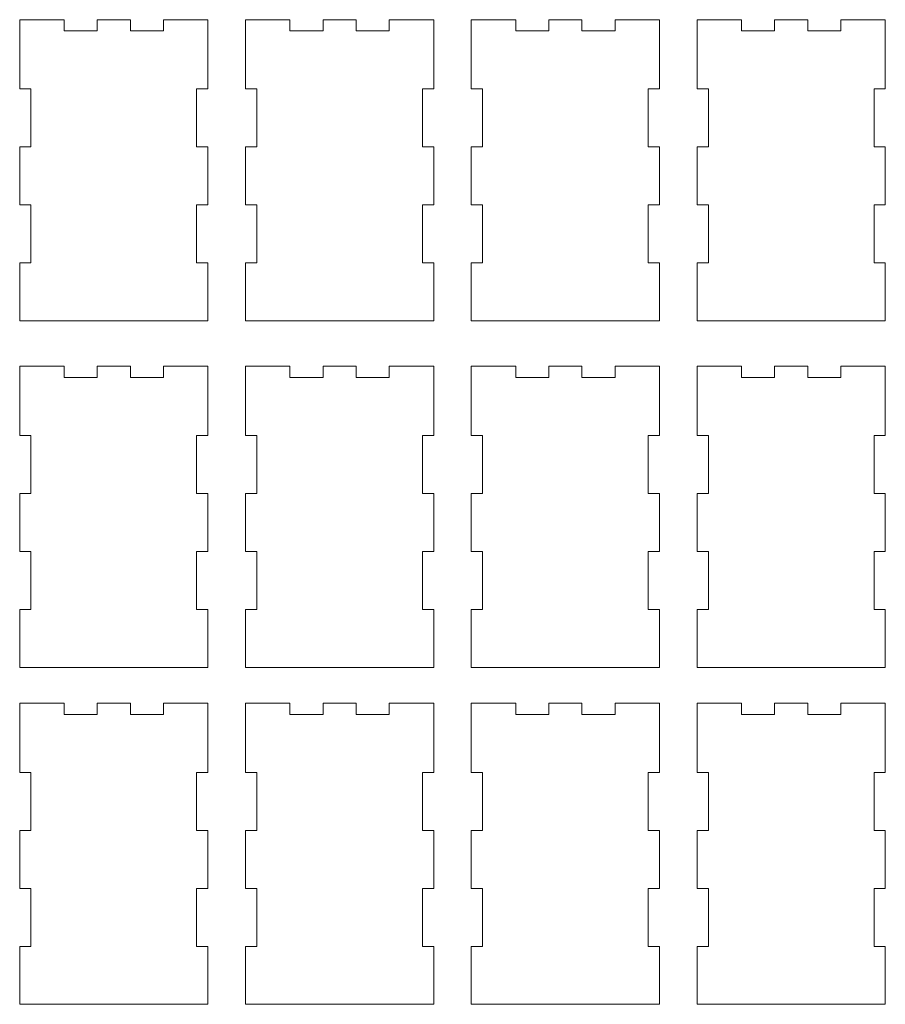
# Model space of a CAD drawing. Header units: millimetres. Extents: x -945 to 978, y -385 to 824.
# Tile 6 of 33: x -248 to -18, y -20 to 242. Entities that reach past the tile are written whole.
import ezdxf

# ---------------------------------------------------------------- set-up
doc = ezdxf.new("R2010")
doc.units = ezdxf.units.MM
doc.header["$MEASUREMENT"] = 0
doc.layers.add('Layer 1', color=7, linetype='Continuous')

msp = doc.modelspace()

# ---------------------------------------------------------------- linework, layer by layer
at = {"layer": 'Layer 1', "color": 250, "lineweight": 9}
for points in [[(-248.4531, 223.1843), (-248.4531, 223.1843), (-245.4532, 223.1843), (-245.4532, 223.1843), (-245.4532, 223.1843), (-245.4532, 223.1843), (-245.4532, 207.7842), (-245.4532, 207.7842), (-245.4532, 207.7842), (-245.4532, 207.7842), (-248.4531, 207.7842), (-248.4531, 207.7842), (-248.4531, 207.7842), (-248.4531, 207.7842), (-248.4531, 192.3843), (-248.4531, 192.3843), (-248.4531, 192.3843), (-248.4531, 192.3843), (-245.4532, 192.3843), (-245.4532, 192.3843), (-245.4532, 192.3843), (-245.4532, 192.3843), (-245.4532, 176.9842), (-245.4532, 176.9842), (-245.4532, 176.9842), (-245.4532, 176.9842), (-248.4531, 176.9842), (-248.4531, 176.9842), (-248.4531, 176.9842), (-248.4531, 176.9842), (-248.4531, 161.5843), (-248.4531, 161.5843), (-248.4531, 161.5843), (-248.4531, 161.5843), (-198.4531, 161.5843), (-198.4531, 161.5843), (-198.4531, 161.5843), (-198.4531, 161.5843), (-198.4531, 176.9842), (-198.4531, 176.9842), (-198.4531, 176.9842), (-198.4531, 176.9842), (-201.4532, 176.9842), (-201.4532, 176.9842), (-201.4532, 176.9842), (-201.4532, 176.9842), (-201.4532, 192.3843), (-201.4532, 192.3843), (-201.4532, 192.3843), (-201.4532, 192.3843), (-198.4531, 192.3843), (-198.4531, 192.3843), (-198.4531, 192.3843), (-198.4531, 192.3843), (-198.4531, 207.7842), (-198.4531, 207.7842), (-198.4531, 207.7842), (-198.4531, 207.7842), (-201.4532, 207.7842), (-201.4532, 207.7842), (-201.4532, 207.7842), (-201.4532, 207.7842), (-201.4532, 223.1843), (-201.4532, 223.1843), (-201.4532, 223.1843), (-201.4532, 223.1843), (-198.4531, 223.1843), (-198.4531, 223.1843), (-198.4531, 223.1843), (-198.4531, 223.1843), (-198.4531, 241.5842), (-198.4531, 241.5842), (-198.4531, 241.5842), (-198.4531, 241.5842), (-210.2532, 241.5842), (-210.2532, 241.5842), (-210.2532, 241.5842), (-210.2532, 241.5842), (-210.2532, 238.5843), (-210.2532, 238.5843), (-210.2532, 238.5843), (-210.2532, 238.5843), (-219.0531, 238.5843), (-219.0531, 238.5843), (-219.0531, 238.5843), (-219.0531, 238.5843), (-219.0531, 241.5842), (-219.0531, 241.5842), (-219.0531, 241.5842), (-219.0531, 241.5842), (-227.8531, 241.5842), (-227.8531, 241.5842), (-227.8531, 241.5842), (-227.8531, 241.5842), (-227.8531, 238.5843), (-227.8531, 238.5843), (-227.8531, 238.5843), (-227.8531, 238.5843), (-236.6532, 238.5843), (-236.6532, 238.5843), (-236.6532, 238.5843), (-236.6532, 238.5843), (-236.6532, 241.5842), (-236.6532, 241.5842), (-236.6532, 241.5842), (-236.6532, 241.5842), (-248.4531, 241.5842), (-248.4531, 241.5842), (-248.4531, 241.5842), (-248.4531, 241.5842), (-248.4531, 223.1843), (-248.4531, 223.1843)], [(-188.4532, 223.1843), (-188.4532, 223.1843), (-185.4531, 223.1843), (-185.4531, 223.1843), (-185.4531, 223.1843), (-185.4531, 223.1843), (-185.4531, 207.7842), (-185.4531, 207.7842), (-185.4531, 207.7842), (-185.4531, 207.7842), (-188.4532, 207.7842), (-188.4532, 207.7842), (-188.4532, 207.7842), (-188.4532, 207.7842), (-188.4532, 192.3843), (-188.4532, 192.3843), (-188.4532, 192.3843), (-188.4532, 192.3843), (-185.4531, 192.3843), (-185.4531, 192.3843), (-185.4531, 192.3843), (-185.4531, 192.3843), (-185.4531, 176.9842), (-185.4531, 176.9842), (-185.4531, 176.9842), (-185.4531, 176.9842), (-188.4532, 176.9842), (-188.4532, 176.9842), (-188.4532, 176.9842), (-188.4532, 176.9842), (-188.4532, 161.5843), (-188.4532, 161.5843), (-188.4532, 161.5843), (-188.4532, 161.5843), (-138.4532, 161.5843), (-138.4532, 161.5843), (-138.4532, 161.5843), (-138.4532, 161.5843), (-138.4532, 176.9842), (-138.4532, 176.9842), (-138.4532, 176.9842), (-138.4532, 176.9842), (-141.4531, 176.9842), (-141.4531, 176.9842), (-141.4531, 176.9842), (-141.4531, 176.9842), (-141.4531, 192.3843), (-141.4531, 192.3843), (-141.4531, 192.3843), (-141.4531, 192.3843), (-138.4532, 192.3843), (-138.4532, 192.3843), (-138.4532, 192.3843), (-138.4532, 192.3843), (-138.4532, 207.7842), (-138.4532, 207.7842), (-138.4532, 207.7842), (-138.4532, 207.7842), (-141.4531, 207.7842), (-141.4531, 207.7842), (-141.4531, 207.7842), (-141.4531, 207.7842), (-141.4531, 223.1843), (-141.4531, 223.1843), (-141.4531, 223.1843), (-141.4531, 223.1843), (-138.4532, 223.1843), (-138.4532, 223.1843), (-138.4532, 223.1843), (-138.4532, 223.1843), (-138.4532, 241.5842), (-138.4532, 241.5842), (-138.4532, 241.5842), (-138.4532, 241.5842), (-150.2531, 241.5842), (-150.2531, 241.5842), (-150.2531, 241.5842), (-150.2531, 241.5842), (-150.2531, 238.5843), (-150.2531, 238.5843), (-150.2531, 238.5843), (-150.2531, 238.5843), (-159.0532, 238.5843), (-159.0532, 238.5843), (-159.0532, 238.5843), (-159.0532, 238.5843), (-159.0532, 241.5842), (-159.0532, 241.5842), (-159.0532, 241.5842), (-159.0532, 241.5842), (-167.8532, 241.5842), (-167.8532, 241.5842), (-167.8532, 241.5842), (-167.8532, 241.5842), (-167.8532, 238.5843), (-167.8532, 238.5843), (-167.8532, 238.5843), (-167.8532, 238.5843), (-176.6532, 238.5843), (-176.6532, 238.5843), (-176.6532, 238.5843), (-176.6532, 238.5843), (-176.6532, 241.5842), (-176.6532, 241.5842), (-176.6532, 241.5842), (-176.6532, 241.5842), (-188.4532, 241.5842), (-188.4532, 241.5842), (-188.4532, 241.5842), (-188.4532, 241.5842), (-188.4532, 223.1843), (-188.4532, 223.1843)], [(-128.4531, 223.1843), (-128.4531, 223.1843), (-125.4531, 223.1843), (-125.4531, 223.1843), (-125.4531, 223.1843), (-125.4531, 223.1843), (-125.4531, 207.7842), (-125.4531, 207.7842), (-125.4531, 207.7842), (-125.4531, 207.7842), (-128.4531, 207.7842), (-128.4531, 207.7842), (-128.4531, 207.7842), (-128.4531, 207.7842), (-128.4531, 192.3843), (-128.4531, 192.3843), (-128.4531, 192.3843), (-128.4531, 192.3843), (-125.4531, 192.3843), (-125.4531, 192.3843), (-125.4531, 192.3843), (-125.4531, 192.3843), (-125.4531, 176.9842), (-125.4531, 176.9842), (-125.4531, 176.9842), (-125.4531, 176.9842), (-128.4531, 176.9842), (-128.4531, 176.9842), (-128.4531, 176.9842), (-128.4531, 176.9842), (-128.4531, 161.5843), (-128.4531, 161.5843), (-128.4531, 161.5843), (-128.4531, 161.5843), (-78.4532, 161.5843), (-78.4532, 161.5843), (-78.4532, 161.5843), (-78.4532, 161.5843), (-78.4532, 176.9842), (-78.4532, 176.9842), (-78.4532, 176.9842), (-78.4532, 176.9842), (-81.4532, 176.9842), (-81.4532, 176.9842), (-81.4532, 176.9842), (-81.4532, 176.9842), (-81.4532, 192.3843), (-81.4532, 192.3843), (-81.4532, 192.3843), (-81.4532, 192.3843), (-78.4532, 192.3843), (-78.4532, 192.3843), (-78.4532, 192.3843), (-78.4532, 192.3843), (-78.4532, 207.7842), (-78.4532, 207.7842), (-78.4532, 207.7842), (-78.4532, 207.7842), (-81.4532, 207.7842), (-81.4532, 207.7842), (-81.4532, 207.7842), (-81.4532, 207.7842), (-81.4532, 223.1843), (-81.4532, 223.1843), (-81.4532, 223.1843), (-81.4532, 223.1843), (-78.4532, 223.1843), (-78.4532, 223.1843), (-78.4532, 223.1843), (-78.4532, 223.1843), (-78.4532, 241.5842), (-78.4532, 241.5842), (-78.4532, 241.5842), (-78.4532, 241.5842), (-90.2532, 241.5842), (-90.2532, 241.5842), (-90.2532, 241.5842), (-90.2532, 241.5842), (-90.2532, 238.5843), (-90.2532, 238.5843), (-90.2532, 238.5843), (-90.2532, 238.5843), (-99.0532, 238.5843), (-99.0532, 238.5843), (-99.0532, 238.5843), (-99.0532, 238.5843), (-99.0532, 241.5842), (-99.0532, 241.5842), (-99.0532, 241.5842), (-99.0532, 241.5842), (-107.8531, 241.5842), (-107.8531, 241.5842), (-107.8531, 241.5842), (-107.8531, 241.5842), (-107.8531, 238.5843), (-107.8531, 238.5843), (-107.8531, 238.5843), (-107.8531, 238.5843), (-116.6531, 238.5843), (-116.6531, 238.5843), (-116.6531, 238.5843), (-116.6531, 238.5843), (-116.6531, 241.5842), (-116.6531, 241.5842), (-116.6531, 241.5842), (-116.6531, 241.5842), (-128.4531, 241.5842), (-128.4531, 241.5842), (-128.4531, 241.5842), (-128.4531, 241.5842), (-128.4531, 223.1843), (-128.4531, 223.1843)], [(-68.4532, 223.1843), (-68.4532, 223.1843), (-65.4532, 223.1843), (-65.4532, 223.1843), (-65.4532, 223.1843), (-65.4532, 223.1843), (-65.4532, 207.7842), (-65.4532, 207.7842), (-65.4532, 207.7842), (-65.4532, 207.7842), (-68.4532, 207.7842), (-68.4532, 207.7842), (-68.4532, 207.7842), (-68.4532, 207.7842), (-68.4532, 192.3843), (-68.4532, 192.3843), (-68.4532, 192.3843), (-68.4532, 192.3843), (-65.4532, 192.3843), (-65.4532, 192.3843), (-65.4532, 192.3843), (-65.4532, 192.3843), (-65.4532, 176.9842), (-65.4532, 176.9842), (-65.4532, 176.9842), (-65.4532, 176.9842), (-68.4532, 176.9842), (-68.4532, 176.9842), (-68.4532, 176.9842), (-68.4532, 176.9842), (-68.4532, 161.5843), (-68.4532, 161.5843), (-68.4532, 161.5843), (-68.4532, 161.5843), (-18.4531, 161.5843), (-18.4531, 161.5843), (-18.4531, 161.5843), (-18.4531, 161.5843), (-18.4531, 176.9842), (-18.4531, 176.9842), (-18.4531, 176.9842), (-18.4531, 176.9842), (-21.4532, 176.9842), (-21.4532, 176.9842), (-21.4532, 176.9842), (-21.4532, 176.9842), (-21.4532, 192.3843), (-21.4532, 192.3843), (-21.4532, 192.3843), (-21.4532, 192.3843), (-18.4531, 192.3843), (-18.4531, 192.3843), (-18.4531, 192.3843), (-18.4531, 192.3843), (-18.4531, 207.7842), (-18.4531, 207.7842), (-18.4531, 207.7842), (-18.4531, 207.7842), (-21.4532, 207.7842), (-21.4532, 207.7842), (-21.4532, 207.7842), (-21.4532, 207.7842), (-21.4532, 223.1843), (-21.4532, 223.1843), (-21.4532, 223.1843), (-21.4532, 223.1843), (-18.4531, 223.1843), (-18.4531, 223.1843), (-18.4531, 223.1843), (-18.4531, 223.1843), (-18.4531, 241.5842), (-18.4531, 241.5842), (-18.4531, 241.5842), (-18.4531, 241.5842), (-30.2531, 241.5842), (-30.2531, 241.5842), (-30.2531, 241.5842), (-30.2531, 241.5842), (-30.2531, 238.5843), (-30.2531, 238.5843), (-30.2531, 238.5843), (-30.2531, 238.5843), (-39.0531, 238.5843), (-39.0531, 238.5843), (-39.0531, 238.5843), (-39.0531, 238.5843), (-39.0531, 241.5842), (-39.0531, 241.5842), (-39.0531, 241.5842), (-39.0531, 241.5842), (-47.8532, 241.5842), (-47.8532, 241.5842), (-47.8532, 241.5842), (-47.8532, 241.5842), (-47.8532, 238.5843), (-47.8532, 238.5843), (-47.8532, 238.5843), (-47.8532, 238.5843), (-56.6532, 238.5843), (-56.6532, 238.5843), (-56.6532, 238.5843), (-56.6532, 238.5843), (-56.6532, 241.5842), (-56.6532, 241.5842), (-56.6532, 241.5842), (-56.6532, 241.5842), (-68.4532, 241.5842), (-68.4532, 241.5842), (-68.4532, 241.5842), (-68.4532, 241.5842), (-68.4532, 223.1843), (-68.4532, 223.1843)], [(-248.4531, 131.1044), (-248.4531, 131.1044), (-245.4532, 131.1044), (-245.4532, 131.1044), (-245.4532, 131.1044), (-245.4532, 131.1044), (-245.4532, 115.7043), (-245.4532, 115.7043), (-245.4532, 115.7043), (-245.4532, 115.7043), (-248.4531, 115.7043), (-248.4531, 115.7043), (-248.4531, 115.7043), (-248.4531, 115.7043), (-248.4531, 100.3044), (-248.4531, 100.3044), (-248.4531, 100.3044), (-248.4531, 100.3044), (-245.4532, 100.3044), (-245.4532, 100.3044), (-245.4532, 100.3044), (-245.4532, 100.3044), (-245.4532, 84.9043), (-245.4532, 84.9043), (-245.4532, 84.9043), (-245.4532, 84.9043), (-248.4531, 84.9043), (-248.4531, 84.9043), (-248.4531, 84.9043), (-248.4531, 84.9043), (-248.4531, 69.5044), (-248.4531, 69.5044), (-248.4531, 69.5044), (-248.4531, 69.5044), (-198.4531, 69.5044), (-198.4531, 69.5044), (-198.4531, 69.5044), (-198.4531, 69.5044), (-198.4531, 84.9043), (-198.4531, 84.9043), (-198.4531, 84.9043), (-198.4531, 84.9043), (-201.4532, 84.9043), (-201.4532, 84.9043), (-201.4532, 84.9043), (-201.4532, 84.9043), (-201.4532, 100.3044), (-201.4532, 100.3044), (-201.4532, 100.3044), (-201.4532, 100.3044), (-198.4531, 100.3044), (-198.4531, 100.3044), (-198.4531, 100.3044), (-198.4531, 100.3044), (-198.4531, 115.7043), (-198.4531, 115.7043), (-198.4531, 115.7043), (-198.4531, 115.7043), (-201.4532, 115.7043), (-201.4532, 115.7043), (-201.4532, 115.7043), (-201.4532, 115.7043), (-201.4532, 131.1044), (-201.4532, 131.1044), (-201.4532, 131.1044), (-201.4532, 131.1044), (-198.4531, 131.1044), (-198.4531, 131.1044), (-198.4531, 131.1044), (-198.4531, 131.1044), (-198.4531, 149.5043), (-198.4531, 149.5043), (-198.4531, 149.5043), (-198.4531, 149.5043), (-210.2532, 149.5043), (-210.2532, 149.5043), (-210.2532, 149.5043), (-210.2532, 149.5043), (-210.2532, 146.5043), (-210.2532, 146.5043), (-210.2532, 146.5043), (-210.2532, 146.5043), (-219.0531, 146.5043), (-219.0531, 146.5043), (-219.0531, 146.5043), (-219.0531, 146.5043), (-219.0531, 149.5043), (-219.0531, 149.5043), (-219.0531, 149.5043), (-219.0531, 149.5043), (-227.8531, 149.5043), (-227.8531, 149.5043), (-227.8531, 149.5043), (-227.8531, 149.5043), (-227.8531, 146.5043), (-227.8531, 146.5043), (-227.8531, 146.5043), (-227.8531, 146.5043), (-236.6532, 146.5043), (-236.6532, 146.5043), (-236.6532, 146.5043), (-236.6532, 146.5043), (-236.6532, 149.5043), (-236.6532, 149.5043), (-236.6532, 149.5043), (-236.6532, 149.5043), (-248.4531, 149.5043), (-248.4531, 149.5043), (-248.4531, 149.5043), (-248.4531, 149.5043), (-248.4531, 131.1044), (-248.4531, 131.1044)], [(-188.4532, 131.1044), (-188.4532, 131.1044), (-185.4531, 131.1044), (-185.4531, 131.1044), (-185.4531, 131.1044), (-185.4531, 131.1044), (-185.4531, 115.7043), (-185.4531, 115.7043), (-185.4531, 115.7043), (-185.4531, 115.7043), (-188.4532, 115.7043), (-188.4532, 115.7043), (-188.4532, 115.7043), (-188.4532, 115.7043), (-188.4532, 100.3044), (-188.4532, 100.3044), (-188.4532, 100.3044), (-188.4532, 100.3044), (-185.4531, 100.3044), (-185.4531, 100.3044), (-185.4531, 100.3044), (-185.4531, 100.3044), (-185.4531, 84.9043), (-185.4531, 84.9043), (-185.4531, 84.9043), (-185.4531, 84.9043), (-188.4532, 84.9043), (-188.4532, 84.9043), (-188.4532, 84.9043), (-188.4532, 84.9043), (-188.4532, 69.5044), (-188.4532, 69.5044), (-188.4532, 69.5044), (-188.4532, 69.5044), (-138.4532, 69.5044), (-138.4532, 69.5044), (-138.4532, 69.5044), (-138.4532, 69.5044), (-138.4532, 84.9043), (-138.4532, 84.9043), (-138.4532, 84.9043), (-138.4532, 84.9043), (-141.4531, 84.9043), (-141.4531, 84.9043), (-141.4531, 84.9043), (-141.4531, 84.9043), (-141.4531, 100.3044), (-141.4531, 100.3044), (-141.4531, 100.3044), (-141.4531, 100.3044), (-138.4532, 100.3044), (-138.4532, 100.3044), (-138.4532, 100.3044), (-138.4532, 100.3044), (-138.4532, 115.7043), (-138.4532, 115.7043), (-138.4532, 115.7043), (-138.4532, 115.7043), (-141.4531, 115.7043), (-141.4531, 115.7043), (-141.4531, 115.7043), (-141.4531, 115.7043), (-141.4531, 131.1044), (-141.4531, 131.1044), (-141.4531, 131.1044), (-141.4531, 131.1044), (-138.4532, 131.1044), (-138.4532, 131.1044), (-138.4532, 131.1044), (-138.4532, 131.1044), (-138.4532, 149.5043), (-138.4532, 149.5043), (-138.4532, 149.5043), (-138.4532, 149.5043), (-150.2531, 149.5043), (-150.2531, 149.5043), (-150.2531, 149.5043), (-150.2531, 149.5043), (-150.2531, 146.5043), (-150.2531, 146.5043), (-150.2531, 146.5043), (-150.2531, 146.5043), (-159.0532, 146.5043), (-159.0532, 146.5043), (-159.0532, 146.5043), (-159.0532, 146.5043), (-159.0532, 149.5043), (-159.0532, 149.5043), (-159.0532, 149.5043), (-159.0532, 149.5043), (-167.8532, 149.5043), (-167.8532, 149.5043), (-167.8532, 149.5043), (-167.8532, 149.5043), (-167.8532, 146.5043), (-167.8532, 146.5043), (-167.8532, 146.5043), (-167.8532, 146.5043), (-176.6532, 146.5043), (-176.6532, 146.5043), (-176.6532, 146.5043), (-176.6532, 146.5043), (-176.6532, 149.5043), (-176.6532, 149.5043), (-176.6532, 149.5043), (-176.6532, 149.5043), (-188.4532, 149.5043), (-188.4532, 149.5043), (-188.4532, 149.5043), (-188.4532, 149.5043), (-188.4532, 131.1044), (-188.4532, 131.1044)], [(-128.4531, 131.1044), (-128.4531, 131.1044), (-125.4531, 131.1044), (-125.4531, 131.1044), (-125.4531, 131.1044), (-125.4531, 131.1044), (-125.4531, 115.7043), (-125.4531, 115.7043), (-125.4531, 115.7043), (-125.4531, 115.7043), (-128.4531, 115.7043), (-128.4531, 115.7043), (-128.4531, 115.7043), (-128.4531, 115.7043), (-128.4531, 100.3044), (-128.4531, 100.3044), (-128.4531, 100.3044), (-128.4531, 100.3044), (-125.4531, 100.3044), (-125.4531, 100.3044), (-125.4531, 100.3044), (-125.4531, 100.3044), (-125.4531, 84.9043), (-125.4531, 84.9043), (-125.4531, 84.9043), (-125.4531, 84.9043), (-128.4531, 84.9043), (-128.4531, 84.9043), (-128.4531, 84.9043), (-128.4531, 84.9043), (-128.4531, 69.5044), (-128.4531, 69.5044), (-128.4531, 69.5044), (-128.4531, 69.5044), (-78.4532, 69.5044), (-78.4532, 69.5044), (-78.4532, 69.5044), (-78.4532, 69.5044), (-78.4532, 84.9043), (-78.4532, 84.9043), (-78.4532, 84.9043), (-78.4532, 84.9043), (-81.4532, 84.9043), (-81.4532, 84.9043), (-81.4532, 84.9043), (-81.4532, 84.9043), (-81.4532, 100.3044), (-81.4532, 100.3044), (-81.4532, 100.3044), (-81.4532, 100.3044), (-78.4532, 100.3044), (-78.4532, 100.3044), (-78.4532, 100.3044), (-78.4532, 100.3044), (-78.4532, 115.7043), (-78.4532, 115.7043), (-78.4532, 115.7043), (-78.4532, 115.7043), (-81.4532, 115.7043), (-81.4532, 115.7043), (-81.4532, 115.7043), (-81.4532, 115.7043), (-81.4532, 131.1044), (-81.4532, 131.1044), (-81.4532, 131.1044), (-81.4532, 131.1044), (-78.4532, 131.1044), (-78.4532, 131.1044), (-78.4532, 131.1044), (-78.4532, 131.1044), (-78.4532, 149.5043), (-78.4532, 149.5043), (-78.4532, 149.5043), (-78.4532, 149.5043), (-90.2532, 149.5043), (-90.2532, 149.5043), (-90.2532, 149.5043), (-90.2532, 149.5043), (-90.2532, 146.5043), (-90.2532, 146.5043), (-90.2532, 146.5043), (-90.2532, 146.5043), (-99.0532, 146.5043), (-99.0532, 146.5043), (-99.0532, 146.5043), (-99.0532, 146.5043), (-99.0532, 149.5043), (-99.0532, 149.5043), (-99.0532, 149.5043), (-99.0532, 149.5043), (-107.8531, 149.5043), (-107.8531, 149.5043), (-107.8531, 149.5043), (-107.8531, 149.5043), (-107.8531, 146.5043), (-107.8531, 146.5043), (-107.8531, 146.5043), (-107.8531, 146.5043), (-116.6531, 146.5043), (-116.6531, 146.5043), (-116.6531, 146.5043), (-116.6531, 146.5043), (-116.6531, 149.5043), (-116.6531, 149.5043), (-116.6531, 149.5043), (-116.6531, 149.5043), (-128.4531, 149.5043), (-128.4531, 149.5043), (-128.4531, 149.5043), (-128.4531, 149.5043), (-128.4531, 131.1044), (-128.4531, 131.1044)], [(-68.4532, 131.1044), (-68.4532, 131.1044), (-65.4532, 131.1044), (-65.4532, 131.1044), (-65.4532, 131.1044), (-65.4532, 131.1044), (-65.4532, 115.7043), (-65.4532, 115.7043), (-65.4532, 115.7043), (-65.4532, 115.7043), (-68.4532, 115.7043), (-68.4532, 115.7043), (-68.4532, 115.7043), (-68.4532, 115.7043), (-68.4532, 100.3044), (-68.4532, 100.3044), (-68.4532, 100.3044), (-68.4532, 100.3044), (-65.4532, 100.3044), (-65.4532, 100.3044), (-65.4532, 100.3044), (-65.4532, 100.3044), (-65.4532, 84.9043), (-65.4532, 84.9043), (-65.4532, 84.9043), (-65.4532, 84.9043), (-68.4532, 84.9043), (-68.4532, 84.9043), (-68.4532, 84.9043), (-68.4532, 84.9043), (-68.4532, 69.5044), (-68.4532, 69.5044), (-68.4532, 69.5044), (-68.4532, 69.5044), (-18.4531, 69.5044), (-18.4531, 69.5044), (-18.4531, 69.5044), (-18.4531, 69.5044), (-18.4531, 84.9043), (-18.4531, 84.9043), (-18.4531, 84.9043), (-18.4531, 84.9043), (-21.4532, 84.9043), (-21.4532, 84.9043), (-21.4532, 84.9043), (-21.4532, 84.9043), (-21.4532, 100.3044), (-21.4532, 100.3044), (-21.4532, 100.3044), (-21.4532, 100.3044), (-18.4531, 100.3044), (-18.4531, 100.3044), (-18.4531, 100.3044), (-18.4531, 100.3044), (-18.4531, 115.7043), (-18.4531, 115.7043), (-18.4531, 115.7043), (-18.4531, 115.7043), (-21.4532, 115.7043), (-21.4532, 115.7043), (-21.4532, 115.7043), (-21.4532, 115.7043), (-21.4532, 131.1044), (-21.4532, 131.1044), (-21.4532, 131.1044), (-21.4532, 131.1044), (-18.4531, 131.1044), (-18.4531, 131.1044), (-18.4531, 131.1044), (-18.4531, 131.1044), (-18.4531, 149.5043), (-18.4531, 149.5043), (-18.4531, 149.5043), (-18.4531, 149.5043), (-30.2531, 149.5043), (-30.2531, 149.5043), (-30.2531, 149.5043), (-30.2531, 149.5043), (-30.2531, 146.5043), (-30.2531, 146.5043), (-30.2531, 146.5043), (-30.2531, 146.5043), (-39.0531, 146.5043), (-39.0531, 146.5043), (-39.0531, 146.5043), (-39.0531, 146.5043), (-39.0531, 149.5043), (-39.0531, 149.5043), (-39.0531, 149.5043), (-39.0531, 149.5043), (-47.8532, 149.5043), (-47.8532, 149.5043), (-47.8532, 149.5043), (-47.8532, 149.5043), (-47.8532, 146.5043), (-47.8532, 146.5043), (-47.8532, 146.5043), (-47.8532, 146.5043), (-56.6532, 146.5043), (-56.6532, 146.5043), (-56.6532, 146.5043), (-56.6532, 146.5043), (-56.6532, 149.5043), (-56.6532, 149.5043), (-56.6532, 149.5043), (-56.6532, 149.5043), (-68.4532, 149.5043), (-68.4532, 149.5043), (-68.4532, 149.5043), (-68.4532, 149.5043), (-68.4532, 131.1044), (-68.4532, 131.1044)], [(-248.4531, 41.631), (-248.4531, 41.631), (-245.4532, 41.631), (-245.4532, 41.631), (-245.4532, 41.631), (-245.4532, 41.631), (-245.4532, 26.2309), (-245.4532, 26.2309), (-245.4532, 26.2309), (-245.4532, 26.2309), (-248.4531, 26.2309), (-248.4531, 26.2309), (-248.4531, 26.2309), (-248.4531, 26.2309), (-248.4531, 10.831), (-248.4531, 10.831), (-248.4531, 10.831), (-248.4531, 10.831), (-245.4532, 10.831), (-245.4532, 10.831), (-245.4532, 10.831), (-245.4532, 10.831), (-245.4532, -4.5691), (-245.4532, -4.5691), (-245.4532, -4.5691), (-245.4532, -4.5691), (-248.4531, -4.5691), (-248.4531, -4.5691), (-248.4531, -4.5691), (-248.4531, -4.5691), (-248.4531, -19.9691), (-248.4531, -19.9691), (-248.4531, -19.9691), (-248.4531, -19.9691), (-198.4531, -19.9691), (-198.4531, -19.9691), (-198.4531, -19.9691), (-198.4531, -19.9691), (-198.4531, -4.5691), (-198.4531, -4.5691), (-198.4531, -4.5691), (-198.4531, -4.5691), (-201.4532, -4.5691), (-201.4532, -4.5691), (-201.4532, -4.5691), (-201.4532, -4.5691), (-201.4532, 10.831), (-201.4532, 10.831), (-201.4532, 10.831), (-201.4532, 10.831), (-198.4531, 10.831), (-198.4531, 10.831), (-198.4531, 10.831), (-198.4531, 10.831), (-198.4531, 26.2309), (-198.4531, 26.2309), (-198.4531, 26.2309), (-198.4531, 26.2309), (-201.4532, 26.2309), (-201.4532, 26.2309), (-201.4532, 26.2309), (-201.4532, 26.2309), (-201.4532, 41.631), (-201.4532, 41.631), (-201.4532, 41.631), (-201.4532, 41.631), (-198.4531, 41.631), (-198.4531, 41.631), (-198.4531, 41.631), (-198.4531, 41.631), (-198.4531, 60.031), (-198.4531, 60.031), (-198.4531, 60.031), (-198.4531, 60.031), (-210.2532, 60.031), (-210.2532, 60.031), (-210.2532, 60.031), (-210.2532, 60.031), (-210.2532, 57.0309), (-210.2532, 57.0309), (-210.2532, 57.0309), (-210.2532, 57.0309), (-219.0531, 57.0309), (-219.0531, 57.0309), (-219.0531, 57.0309), (-219.0531, 57.0309), (-219.0531, 60.031), (-219.0531, 60.031), (-219.0531, 60.031), (-219.0531, 60.031), (-227.8531, 60.031), (-227.8531, 60.031), (-227.8531, 60.031), (-227.8531, 60.031), (-227.8531, 57.0309), (-227.8531, 57.0309), (-227.8531, 57.0309), (-227.8531, 57.0309), (-236.6532, 57.0309), (-236.6532, 57.0309), (-236.6532, 57.0309), (-236.6532, 57.0309), (-236.6532, 60.031), (-236.6532, 60.031), (-236.6532, 60.031), (-236.6532, 60.031), (-248.4531, 60.031), (-248.4531, 60.031), (-248.4531, 60.031), (-248.4531, 60.031), (-248.4531, 41.631), (-248.4531, 41.631)], [(-188.4532, 41.631), (-188.4532, 41.631), (-185.4531, 41.631), (-185.4531, 41.631), (-185.4531, 41.631), (-185.4531, 41.631), (-185.4531, 26.2309), (-185.4531, 26.2309), (-185.4531, 26.2309), (-185.4531, 26.2309), (-188.4532, 26.2309), (-188.4532, 26.2309), (-188.4532, 26.2309), (-188.4532, 26.2309), (-188.4532, 10.831), (-188.4532, 10.831), (-188.4532, 10.831), (-188.4532, 10.831), (-185.4531, 10.831), (-185.4531, 10.831), (-185.4531, 10.831), (-185.4531, 10.831), (-185.4531, -4.5691), (-185.4531, -4.5691), (-185.4531, -4.5691), (-185.4531, -4.5691), (-188.4532, -4.5691), (-188.4532, -4.5691), (-188.4532, -4.5691), (-188.4532, -4.5691), (-188.4532, -19.9691), (-188.4532, -19.9691), (-188.4532, -19.9691), (-188.4532, -19.9691), (-138.4532, -19.9691), (-138.4532, -19.9691), (-138.4532, -19.9691), (-138.4532, -19.9691), (-138.4532, -4.5691), (-138.4532, -4.5691), (-138.4532, -4.5691), (-138.4532, -4.5691), (-141.4531, -4.5691), (-141.4531, -4.5691), (-141.4531, -4.5691), (-141.4531, -4.5691), (-141.4531, 10.831), (-141.4531, 10.831), (-141.4531, 10.831), (-141.4531, 10.831), (-138.4532, 10.831), (-138.4532, 10.831), (-138.4532, 10.831), (-138.4532, 10.831), (-138.4532, 26.2309), (-138.4532, 26.2309), (-138.4532, 26.2309), (-138.4532, 26.2309), (-141.4531, 26.2309), (-141.4531, 26.2309), (-141.4531, 26.2309), (-141.4531, 26.2309), (-141.4531, 41.631), (-141.4531, 41.631), (-141.4531, 41.631), (-141.4531, 41.631), (-138.4532, 41.631), (-138.4532, 41.631), (-138.4532, 41.631), (-138.4532, 41.631), (-138.4532, 60.031), (-138.4532, 60.031), (-138.4532, 60.031), (-138.4532, 60.031), (-150.2531, 60.031), (-150.2531, 60.031), (-150.2531, 60.031), (-150.2531, 60.031), (-150.2531, 57.0309), (-150.2531, 57.0309), (-150.2531, 57.0309), (-150.2531, 57.0309), (-159.0532, 57.0309), (-159.0532, 57.0309), (-159.0532, 57.0309), (-159.0532, 57.0309), (-159.0532, 60.031), (-159.0532, 60.031), (-159.0532, 60.031), (-159.0532, 60.031), (-167.8532, 60.031), (-167.8532, 60.031), (-167.8532, 60.031), (-167.8532, 60.031), (-167.8532, 57.0309), (-167.8532, 57.0309), (-167.8532, 57.0309), (-167.8532, 57.0309), (-176.6532, 57.0309), (-176.6532, 57.0309), (-176.6532, 57.0309), (-176.6532, 57.0309), (-176.6532, 60.031), (-176.6532, 60.031), (-176.6532, 60.031), (-176.6532, 60.031), (-188.4532, 60.031), (-188.4532, 60.031), (-188.4532, 60.031), (-188.4532, 60.031), (-188.4532, 41.631), (-188.4532, 41.631)], [(-128.4531, 41.631), (-128.4531, 41.631), (-125.4531, 41.631), (-125.4531, 41.631), (-125.4531, 41.631), (-125.4531, 41.631), (-125.4531, 26.2309), (-125.4531, 26.2309), (-125.4531, 26.2309), (-125.4531, 26.2309), (-128.4531, 26.2309), (-128.4531, 26.2309), (-128.4531, 26.2309), (-128.4531, 26.2309), (-128.4531, 10.831), (-128.4531, 10.831), (-128.4531, 10.831), (-128.4531, 10.831), (-125.4531, 10.831), (-125.4531, 10.831), (-125.4531, 10.831), (-125.4531, 10.831), (-125.4531, -4.5691), (-125.4531, -4.5691), (-125.4531, -4.5691), (-125.4531, -4.5691), (-128.4531, -4.5691), (-128.4531, -4.5691), (-128.4531, -4.5691), (-128.4531, -4.5691), (-128.4531, -19.9691), (-128.4531, -19.9691), (-128.4531, -19.9691), (-128.4531, -19.9691), (-78.4532, -19.9691), (-78.4532, -19.9691), (-78.4532, -19.9691), (-78.4532, -19.9691), (-78.4532, -4.5691), (-78.4532, -4.5691), (-78.4532, -4.5691), (-78.4532, -4.5691), (-81.4532, -4.5691), (-81.4532, -4.5691), (-81.4532, -4.5691), (-81.4532, -4.5691), (-81.4532, 10.831), (-81.4532, 10.831), (-81.4532, 10.831), (-81.4532, 10.831), (-78.4532, 10.831), (-78.4532, 10.831), (-78.4532, 10.831), (-78.4532, 10.831), (-78.4532, 26.2309), (-78.4532, 26.2309), (-78.4532, 26.2309), (-78.4532, 26.2309), (-81.4532, 26.2309), (-81.4532, 26.2309), (-81.4532, 26.2309), (-81.4532, 26.2309), (-81.4532, 41.631), (-81.4532, 41.631), (-81.4532, 41.631), (-81.4532, 41.631), (-78.4532, 41.631), (-78.4532, 41.631), (-78.4532, 41.631), (-78.4532, 41.631), (-78.4532, 60.031), (-78.4532, 60.031), (-78.4532, 60.031), (-78.4532, 60.031), (-90.2532, 60.031), (-90.2532, 60.031), (-90.2532, 60.031), (-90.2532, 60.031), (-90.2532, 57.0309), (-90.2532, 57.0309), (-90.2532, 57.0309), (-90.2532, 57.0309), (-99.0532, 57.0309), (-99.0532, 57.0309), (-99.0532, 57.0309), (-99.0532, 57.0309), (-99.0532, 60.031), (-99.0532, 60.031), (-99.0532, 60.031), (-99.0532, 60.031), (-107.8531, 60.031), (-107.8531, 60.031), (-107.8531, 60.031), (-107.8531, 60.031), (-107.8531, 57.0309), (-107.8531, 57.0309), (-107.8531, 57.0309), (-107.8531, 57.0309), (-116.6531, 57.0309), (-116.6531, 57.0309), (-116.6531, 57.0309), (-116.6531, 57.0309), (-116.6531, 60.031), (-116.6531, 60.031), (-116.6531, 60.031), (-116.6531, 60.031), (-128.4531, 60.031), (-128.4531, 60.031), (-128.4531, 60.031), (-128.4531, 60.031), (-128.4531, 41.631), (-128.4531, 41.631)], [(-68.4532, 41.631), (-68.4532, 41.631), (-65.4532, 41.631), (-65.4532, 41.631), (-65.4532, 41.631), (-65.4532, 41.631), (-65.4532, 26.2309), (-65.4532, 26.2309), (-65.4532, 26.2309), (-65.4532, 26.2309), (-68.4532, 26.2309), (-68.4532, 26.2309), (-68.4532, 26.2309), (-68.4532, 26.2309), (-68.4532, 10.831), (-68.4532, 10.831), (-68.4532, 10.831), (-68.4532, 10.831), (-65.4532, 10.831), (-65.4532, 10.831), (-65.4532, 10.831), (-65.4532, 10.831), (-65.4532, -4.5691), (-65.4532, -4.5691), (-65.4532, -4.5691), (-65.4532, -4.5691), (-68.4532, -4.5691), (-68.4532, -4.5691), (-68.4532, -4.5691), (-68.4532, -4.5691), (-68.4532, -19.9691), (-68.4532, -19.9691), (-68.4532, -19.9691), (-68.4532, -19.9691), (-18.4531, -19.9691), (-18.4531, -19.9691), (-18.4531, -19.9691), (-18.4531, -19.9691), (-18.4531, -4.5691), (-18.4531, -4.5691), (-18.4531, -4.5691), (-18.4531, -4.5691), (-21.4532, -4.5691), (-21.4532, -4.5691), (-21.4532, -4.5691), (-21.4532, -4.5691), (-21.4532, 10.831), (-21.4532, 10.831), (-21.4532, 10.831), (-21.4532, 10.831), (-18.4531, 10.831), (-18.4531, 10.831), (-18.4531, 10.831), (-18.4531, 10.831), (-18.4531, 26.2309), (-18.4531, 26.2309), (-18.4531, 26.2309), (-18.4531, 26.2309), (-21.4532, 26.2309), (-21.4532, 26.2309), (-21.4532, 26.2309), (-21.4532, 26.2309), (-21.4532, 41.631), (-21.4532, 41.631), (-21.4532, 41.631), (-21.4532, 41.631), (-18.4531, 41.631), (-18.4531, 41.631), (-18.4531, 41.631), (-18.4531, 41.631), (-18.4531, 60.031), (-18.4531, 60.031), (-18.4531, 60.031), (-18.4531, 60.031), (-30.2531, 60.031), (-30.2531, 60.031), (-30.2531, 60.031), (-30.2531, 60.031), (-30.2531, 57.0309), (-30.2531, 57.0309), (-30.2531, 57.0309), (-30.2531, 57.0309), (-39.0531, 57.0309), (-39.0531, 57.0309), (-39.0531, 57.0309), (-39.0531, 57.0309), (-39.0531, 60.031), (-39.0531, 60.031), (-39.0531, 60.031), (-39.0531, 60.031), (-47.8532, 60.031), (-47.8532, 60.031), (-47.8532, 60.031), (-47.8532, 60.031), (-47.8532, 57.0309), (-47.8532, 57.0309), (-47.8532, 57.0309), (-47.8532, 57.0309), (-56.6532, 57.0309), (-56.6532, 57.0309), (-56.6532, 57.0309), (-56.6532, 57.0309), (-56.6532, 60.031), (-56.6532, 60.031), (-56.6532, 60.031), (-56.6532, 60.031), (-68.4532, 60.031), (-68.4532, 60.031), (-68.4532, 60.031), (-68.4532, 60.031), (-68.4532, 41.631), (-68.4532, 41.631)]]:
    msp.add_open_spline(points, degree=3, knots=[0, 0, 0, 0, 0.03448276, 0.03448276, 0.03448276, 0.03448276, 0.06896552, 0.06896552, 0.06896552, 0.06896552, 0.10344828, 0.10344828, 0.10344828, 0.10344828, 0.13793103, 0.13793103, 0.13793103, 0.13793103, 0.17241379, 0.17241379, 0.17241379, 0.17241379, 0.20689655, 0.20689655, 0.20689655, 0.20689655, 0.24137931, 0.24137931, 0.24137931, 0.24137931, 0.27586207, 0.27586207, 0.27586207, 0.27586207, 0.31034483, 0.31034483, 0.31034483, 0.31034483, 0.34482759, 0.34482759, 0.34482759, 0.34482759, 0.37931034, 0.37931034, 0.37931034, 0.37931034, 0.4137931, 0.4137931, 0.4137931, 0.4137931, 0.44827586, 0.44827586, 0.44827586, 0.44827586, 0.48275862, 0.48275862, 0.48275862, 0.48275862, 0.51724138, 0.51724138, 0.51724138, 0.51724138, 0.55172414, 0.55172414, 0.55172414, 0.55172414, 0.5862069, 0.5862069, 0.5862069, 0.5862069, 0.62068966, 0.62068966, 0.62068966, 0.62068966, 0.65517241, 0.65517241, 0.65517241, 0.65517241, 0.68965517, 0.68965517, 0.68965517, 0.68965517, 0.72413793, 0.72413793, 0.72413793, 0.72413793, 0.75862069, 0.75862069, 0.75862069, 0.75862069, 0.79310345, 0.79310345, 0.79310345, 0.79310345, 0.82758621, 0.82758621, 0.82758621, 0.82758621, 0.86206897, 0.86206897, 0.86206897, 0.86206897, 0.89655172, 0.89655172, 0.89655172, 0.89655172, 0.93103448, 0.93103448, 0.93103448, 0.93103448, 1, 1, 1, 1], dxfattribs=at)

doc.saveas('drawing.dxf')
